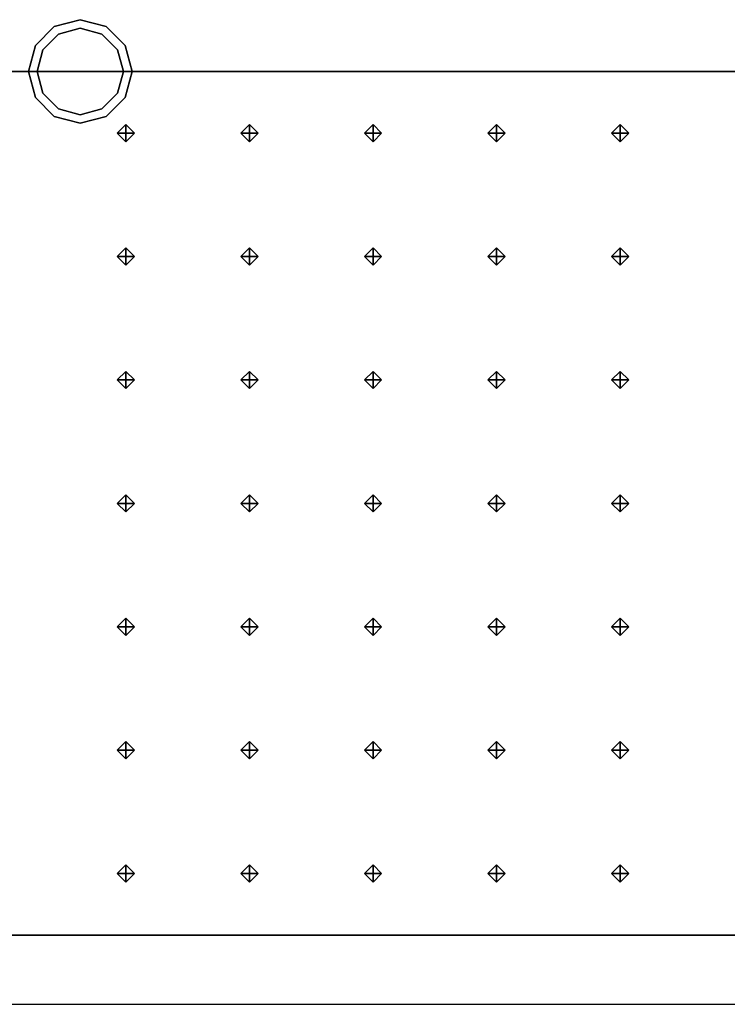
# Model space of a CAD drawing. Header units: inches. Extents: x 0.1 to 82.8, y 0.2 to 48.3.
# Tile 73 of 110: x 32.2 to 34.3, y 0.2 to 3.1. Entities that reach past the tile are written whole.
import ezdxf

# ---------------------------------------------------------------- set-up
doc = ezdxf.new("R2010")
doc.units = ezdxf.units.IN
doc.header["$MEASUREMENT"] = 0
for name, color, linetype, true_color in [('DLX_CALC', 3, 'Continuous', 0x00ff00), ('DLX_CONT', 7, 'Continuous', 0x969696), ('DLX_LUM 2', 7, 'Continuous', 0xffd400)]:
    doc.layers.add(name, color=color, linetype=linetype, true_color=true_color)

msp = doc.modelspace()

# ---------------------------------------------------------------- linework, layer by layer
at = {"layer": 'DLX_CALC'}
for points in [[(45.5733, 2.913, 0), (0.3485, 2.9132, 0), (0.3485, 0.4132, 0), (45.5733, 0.413, 0), (45.5733, 2.913, 0)], [(45.5733, 2.913, 0), (0.4956, 2.9132, 0)], [(0.4956, 0.4132, 0), (45.5733, 0.413, 0)]]:
    msp.add_polyline3d(points, dxfattribs=at)
at = {"layer": 'DLX_CONT'}
for points in [[(0.3485, 2.9132, 0), (45.5733, 2.913, 0)], [(45.5733, 2.913, 0), (0.3485, 2.9132, 0)], [(45.5733, 2.913, 0), (0.3485, 2.9132, 0)], [(0.3485, 2.9132, 0), (45.5733, 2.913, 0)], [(0.3485, 2.9132, 0), (45.5733, 2.913, 0)], [(45.5733, 2.913, 0), (0.3485, 2.9132, 0)], [(0.3485, 0.4132, 0), (45.6485, 0.413, 0)], [(0.3485, 0.4132, 0), (45.5733, 0.413, 0)], [(45.5733, 0.413, 0), (0.3485, 0.4132, 0)], [(45.5733, 0.413, 0), (0.3485, 0.4132, 0)], [(0.3485, 0.4132, 0), (45.5733, 0.413, 0)], [(0.3485, 0.4132, 0), (45.5733, 0.413, 0)], [(45.5733, 0.413, 0), (0.3485, 0.4132, 0)], [(45.5733, 0.413, 0), (0.3485, 0.4132, 0)], [(0.3485, 0.4132, 0), (45.5733, 0.413, 0)], [(45.5733, 0.413, 0), (0.3485, 0.4132, 0)], [(45.5733, 0.413, 0), (0.3485, 0.4132, 0)], [(0.3485, 0.4132, 0), (45.5733, 0.413, 0)], [(0.3485, 0.4132, 0), (45.5733, 0.413, 0)], [(45.5733, 0.413, 0), (0.3485, 0.4132, 0)], [(45.5733, 0.413, 0), (0.3485, 0.4132, 0)], [(0.3485, 0.4132, 0), (45.5733, 0.413, 0)], [(0.3485, 0.4132, 0), (45.5733, 0.413, 0)], [(45.5733, 0.413, 0), (0.3485, 0.4132, 0)], [(45.5733, 0.413, 0), (0.3485, 0.4132, 0)], [(0.3485, 0.4132, 0), (45.5733, 0.413, 0)], [(0.3485, 0.4132, 0), (45.5733, 0.413, 0)], [(45.5733, 0.413, 0), (0.3485, 0.4132, 0)], [(45.5733, 0.413, 0), (0.3485, 0.4132, 0)], [(0.3485, 0.4132, 0), (45.5733, 0.413, 0)], [(0.3485, 0.4132, 0), (45.5733, 0.413, 0)], [(45.5733, 0.413, 0), (0.3485, 0.4132, 0)], [(0.3485, 0.4132, 0), (45.5733, 0.413, 0)], [(45.5733, 0.413, 0), (0.3485, 0.4132, 0)], [(0.3485, 0.4132, 0), (45.5733, 0.413, 0)], [(0.3889, 0.4132, 0), (45.6485, 0.413, 0)], [(45.6485, 0.413, 0), (0.3889, 0.4132, 0)], [(45.6137, 0.413, 0), (0.3889, 0.4132, 0)], [(0.3889, 0.4132, 0), (45.6137, 0.413, 0)], [(45.6485, 0.413, 0), (0.4237, 0.4132, 0)], [(0.4237, 0.4132, 0), (45.6485, 0.413, 0)], [(0.4237, 0.4132, 0), (45.6485, 0.413, 0)], [(45.6137, 0.413, 0), (0.4237, 0.4132, 0)], [(45.6485, 0.413, 0), (0.4237, 0.4132, 0)], [(0.4237, 0.4132, 0), (45.6137, 0.413, 0)], [(0.4237, 0.4132, 0), (45.6137, 0.413, 0)], [(45.6137, 0.413, 0), (0.4237, 0.4132, 0)], [(0.1485, 0.2132, 0), (45.8485, 0.213, 0)]]:
    msp.add_polyline3d(points, dxfattribs=at)
at = {"layer": 'DLX_LUM 2'}
for points in [[(32.3078, 3.0431, 0), (32.3828, 3.0632, 0)], [(32.3828, 3.0632, 0), (32.3078, 3.0431, 0)], [(32.3828, 3.0632, 0), (32.3078, 3.0431, 0)], [(32.3078, 3.0431, 0), (32.3828, 3.0632, 0)], [(32.3828, 3.0632, 0), (32.3828, 3.0632, 0)], [(32.3828, 3.0632, 0), (32.4578, 3.0431, 0)], [(32.4578, 3.0431, 0), (32.3828, 3.0632, 0)], [(32.3828, 3.0632, 0), (32.3828, 3.0632, 0)], [(32.4578, 3.0431, 0), (32.3828, 3.0632, 0)], [(32.3828, 3.0632, 0), (32.4578, 3.0431, 0)], [(32.2529, 2.9882, 0), (32.3078, 3.0431, 0)], [(32.3078, 3.0431, 0), (32.2529, 2.9882, 0)], [(32.3078, 3.0431, 0), (32.2529, 2.9882, 0)], [(32.2529, 2.9882, 0), (32.3078, 3.0431, 0)], [(32.3203, 3.0214, 0), (32.2745, 2.9757, 0)], [(32.2745, 2.9757, 0), (32.3203, 3.0214, 0)], [(32.3078, 3.0431, 0), (32.3078, 3.0431, 0)], [(32.3078, 3.0431, 0), (32.3078, 3.0431, 0)], [(32.3828, 3.0382, 0), (32.3203, 3.0214, 0)], [(32.3203, 3.0214, 0), (32.3828, 3.0382, 0)], [(32.4453, 3.0214, 0), (32.3828, 3.0382, 0)], [(32.3828, 3.0382, 0), (32.4453, 3.0214, 0)], [(32.491, 2.9757, 0), (32.4453, 3.0214, 0)], [(32.4453, 3.0214, 0), (32.491, 2.9757, 0)], [(32.4578, 3.0431, 0), (32.4578, 3.0431, 0)], [(32.4578, 3.0431, 0), (32.5127, 2.9882, 0)], [(32.5127, 2.9882, 0), (32.4578, 3.0431, 0)], [(32.4578, 3.0431, 0), (32.4578, 3.0431, 0)], [(32.5127, 2.9882, 0), (32.4578, 3.0431, 0)], [(32.4578, 3.0431, 0), (32.5127, 2.9882, 0)], [(32.2328, 2.9132, 0), (32.2529, 2.9882, 0)], [(32.2529, 2.9882, 0), (32.2328, 2.9132, 0)], [(32.2529, 2.9882, 0), (32.2328, 2.9132, 0)], [(32.2328, 2.9132, 0), (32.2529, 2.9882, 0)], [(32.2529, 2.9882, 0), (32.2529, 2.9882, 0)], [(32.2529, 2.9882, 0), (32.2529, 2.9882, 0)], [(32.2745, 2.9757, 0), (32.2578, 2.9132, 0)], [(32.2578, 2.9132, 0), (32.2745, 2.9757, 0)], [(32.5078, 2.9132, 0), (32.491, 2.9757, 0)], [(32.491, 2.9757, 0), (32.5078, 2.9132, 0)], [(32.5127, 2.9882, 0), (32.5127, 2.9882, 0)], [(32.5127, 2.9882, 0), (32.5328, 2.9132, 0)], [(32.5328, 2.9132, 0), (32.5127, 2.9882, 0)], [(32.5127, 2.9882, 0), (32.5127, 2.9882, 0)], [(32.5328, 2.9132, 0), (32.5127, 2.9882, 0)], [(32.5127, 2.9882, 0), (32.5328, 2.9132, 0)], [(32.2529, 2.8382, 0), (32.2328, 2.9132, 0)], [(32.2328, 2.9132, 0), (32.2328, 2.9132, 0)], [(32.2328, 2.9132, 0), (32.2529, 2.8382, 0)], [(32.2328, 2.9132, 0), (32.2328, 2.9132, 0)], [(32.2328, 2.9132, 0), (32.2529, 2.8382, 0)], [(32.2529, 2.8382, 0), (32.2328, 2.9132, 0)], [(32.2578, 2.9132, 0), (32.2745, 2.8507, 0)], [(32.2745, 2.8507, 0), (32.2578, 2.9132, 0)], [(32.491, 2.8507, 0), (32.5078, 2.9132, 0)], [(32.5078, 2.9132, 0), (32.491, 2.8507, 0)], [(32.5328, 2.9132, 0), (32.5127, 2.8382, 0)], [(32.5127, 2.8382, 0), (32.5328, 2.9132, 0)], [(32.5127, 2.8382, 0), (32.5328, 2.9132, 0)], [(32.5328, 2.9132, 0), (32.5127, 2.8382, 0)], [(32.5328, 2.9132, 0), (32.5328, 2.9132, 0)], [(32.5328, 2.9132, 0), (32.5328, 2.9132, 0)], [(32.2745, 2.8507, 0), (32.3203, 2.8049, 0)], [(32.3203, 2.8049, 0), (32.2745, 2.8507, 0)], [(32.4453, 2.8049, 0), (32.491, 2.8507, 0)], [(32.491, 2.8507, 0), (32.4453, 2.8049, 0)], [(32.2529, 2.8382, 0), (32.2529, 2.8382, 0)], [(32.3078, 2.7833, 0), (32.2529, 2.8382, 0)], [(32.2529, 2.8382, 0), (32.2529, 2.8382, 0)], [(32.2529, 2.8382, 0), (32.3078, 2.7833, 0)], [(32.2529, 2.8382, 0), (32.3078, 2.7833, 0)], [(32.3078, 2.7833, 0), (32.2529, 2.8382, 0)], [(32.5127, 2.8382, 0), (32.4578, 2.7833, 0)], [(32.4578, 2.7833, 0), (32.5127, 2.8382, 0)], [(32.4578, 2.7833, 0), (32.5127, 2.8382, 0)], [(32.5127, 2.8382, 0), (32.4578, 2.7833, 0)], [(32.5127, 2.8382, 0), (32.5127, 2.8382, 0)], [(32.5127, 2.8382, 0), (32.5127, 2.8382, 0)], [(32.3203, 2.8049, 0), (32.3828, 2.7882, 0)], [(32.3828, 2.7882, 0), (32.3203, 2.8049, 0)], [(32.3828, 2.7882, 0), (32.4453, 2.8049, 0)], [(32.4453, 2.8049, 0), (32.3828, 2.7882, 0)], [(32.3828, 2.7632, 0), (32.3078, 2.7833, 0)], [(32.3078, 2.7833, 0), (32.3078, 2.7833, 0)], [(32.3078, 2.7833, 0), (32.3828, 2.7632, 0)], [(32.3078, 2.7833, 0), (32.3078, 2.7833, 0)], [(32.3078, 2.7833, 0), (32.3828, 2.7632, 0)], [(32.3828, 2.7632, 0), (32.3078, 2.7833, 0)], [(32.4578, 2.7833, 0), (32.3828, 2.7632, 0)], [(32.3828, 2.7632, 0), (32.4578, 2.7833, 0)], [(32.3828, 2.7632, 0), (32.4578, 2.7833, 0)], [(32.4578, 2.7833, 0), (32.3828, 2.7632, 0)], [(32.4578, 2.7833, 0), (32.4578, 2.7833, 0)], [(32.4578, 2.7833, 0), (32.4578, 2.7833, 0)], [(32.3828, 2.7632, 0), (32.3828, 2.7632, 0)], [(32.3828, 2.7632, 0), (32.3828, 2.7632, 0)]]:
    msp.add_polyline3d(points, dxfattribs=at)

# ---------------------------------------------------------------- meshes
at = {"layer": 'DLX_CALC'}
mesh = msp.add_polyface(dxfattribs=at)
corners = [(32.5151, 2.7095), (32.5401, 2.7345), (32.5151, 2.7345), (32.5401, 2.7345), (32.5151, 2.7595), (32.5151, 2.7345), (32.5151, 2.7595), (32.4901, 2.7345), (32.5151, 2.7345), (32.4901, 2.7345), (32.5151, 2.7095), (32.5151, 2.7345), (32.5401, 2.7345), (32.5151, 2.7095), (32.5151, 2.7345), (32.5151, 2.7595), (32.5401, 2.7345), (32.5151, 2.7345), (32.4901, 2.7345), (32.5151, 2.7595), (32.5151, 2.7345), (32.5151, 2.7095), (32.4901, 2.7345), (32.5151, 2.7345)]
mesh.append_faces([[corners[k] for k in face] for face in [(0, 1, 2), (3, 4, 5), (6, 7, 8), (9, 10, 11), (12, 13, 14), (15, 16, 17), (18, 19, 20), (21, 22, 23)]])
mesh = msp.add_polyface(dxfattribs=at)
corners = [(32.8729, 2.7095), (32.8979, 2.7345), (32.8729, 2.7345), (32.8979, 2.7345), (32.8729, 2.7595), (32.8729, 2.7345), (32.8729, 2.7595), (32.8479, 2.7345), (32.8729, 2.7345), (32.8479, 2.7345), (32.8729, 2.7095), (32.8729, 2.7345), (32.8979, 2.7345), (32.8729, 2.7095), (32.8729, 2.7345), (32.8729, 2.7595), (32.8979, 2.7345), (32.8729, 2.7345), (32.8479, 2.7345), (32.8729, 2.7595), (32.8729, 2.7345), (32.8729, 2.7095), (32.8479, 2.7345), (32.8729, 2.7345)]
mesh.append_faces([[corners[k] for k in face] for face in [(0, 1, 2), (3, 4, 5), (6, 7, 8), (9, 10, 11), (12, 13, 14), (15, 16, 17), (18, 19, 20), (21, 22, 23)]])
mesh = msp.add_polyface(dxfattribs=at)
corners = [(33.2306, 2.7095), (33.2556, 2.7345), (33.2306, 2.7345), (33.2556, 2.7345), (33.2306, 2.7595), (33.2306, 2.7345), (33.2306, 2.7595), (33.2056, 2.7345), (33.2306, 2.7345), (33.2056, 2.7345), (33.2306, 2.7095), (33.2306, 2.7345), (33.2556, 2.7345), (33.2306, 2.7095), (33.2306, 2.7345), (33.2306, 2.7595), (33.2556, 2.7345), (33.2306, 2.7345), (33.2056, 2.7345), (33.2306, 2.7595), (33.2306, 2.7345), (33.2306, 2.7095), (33.2056, 2.7345), (33.2306, 2.7345)]
mesh.append_faces([[corners[k] for k in face] for face in [(0, 1, 2), (3, 4, 5), (6, 7, 8), (9, 10, 11), (12, 13, 14), (15, 16, 17), (18, 19, 20), (21, 22, 23)]])
mesh = msp.add_polyface(dxfattribs=at)
corners = [(33.5884, 2.7095), (33.6134, 2.7345), (33.5884, 2.7345), (33.6134, 2.7345), (33.5884, 2.7595), (33.5884, 2.7345), (33.5884, 2.7595), (33.5634, 2.7345), (33.5884, 2.7345), (33.5634, 2.7345), (33.5884, 2.7095), (33.5884, 2.7345), (33.6134, 2.7345), (33.5884, 2.7095), (33.5884, 2.7345), (33.5884, 2.7595), (33.6134, 2.7345), (33.5884, 2.7345), (33.5634, 2.7345), (33.5884, 2.7595), (33.5884, 2.7345), (33.5884, 2.7095), (33.5634, 2.7345), (33.5884, 2.7345)]
mesh.append_faces([[corners[k] for k in face] for face in [(0, 1, 2), (3, 4, 5), (6, 7, 8), (9, 10, 11), (12, 13, 14), (15, 16, 17), (18, 19, 20), (21, 22, 23)]])
mesh = msp.add_polyface(dxfattribs=at)
corners = [(33.9461, 2.7095), (33.9711, 2.7345), (33.9461, 2.7345), (33.9711, 2.7345), (33.9461, 2.7595), (33.9461, 2.7345), (33.9461, 2.7595), (33.9211, 2.7345), (33.9461, 2.7345), (33.9211, 2.7345), (33.9461, 2.7095), (33.9461, 2.7345), (33.9711, 2.7345), (33.9461, 2.7095), (33.9461, 2.7345), (33.9461, 2.7595), (33.9711, 2.7345), (33.9461, 2.7345), (33.9211, 2.7345), (33.9461, 2.7595), (33.9461, 2.7345), (33.9461, 2.7095), (33.9211, 2.7345), (33.9461, 2.7345)]
mesh.append_faces([[corners[k] for k in face] for face in [(0, 1, 2), (3, 4, 5), (6, 7, 8), (9, 10, 11), (12, 13, 14), (15, 16, 17), (18, 19, 20), (21, 22, 23)]])
mesh = msp.add_polyface(dxfattribs=at)
corners = [(32.5151, 2.3524), (32.5401, 2.3774), (32.5151, 2.3774), (32.5401, 2.3774), (32.5151, 2.4024), (32.5151, 2.3774), (32.5151, 2.4024), (32.4901, 2.3774), (32.5151, 2.3774), (32.4901, 2.3774), (32.5151, 2.3524), (32.5151, 2.3774), (32.5401, 2.3774), (32.5151, 2.3524), (32.5151, 2.3774), (32.5151, 2.4024), (32.5401, 2.3774), (32.5151, 2.3774), (32.4901, 2.3774), (32.5151, 2.4024), (32.5151, 2.3774), (32.5151, 2.3524), (32.4901, 2.3774), (32.5151, 2.3774)]
mesh.append_faces([[corners[k] for k in face] for face in [(0, 1, 2), (3, 4, 5), (6, 7, 8), (9, 10, 11), (12, 13, 14), (15, 16, 17), (18, 19, 20), (21, 22, 23)]])
mesh = msp.add_polyface(dxfattribs=at)
corners = [(32.8729, 2.3524), (32.8979, 2.3774), (32.8729, 2.3774), (32.8979, 2.3774), (32.8729, 2.4024), (32.8729, 2.3774), (32.8729, 2.4024), (32.8479, 2.3774), (32.8729, 2.3774), (32.8479, 2.3774), (32.8729, 2.3524), (32.8729, 2.3774), (32.8979, 2.3774), (32.8729, 2.3524), (32.8729, 2.3774), (32.8729, 2.4024), (32.8979, 2.3774), (32.8729, 2.3774), (32.8479, 2.3774), (32.8729, 2.4024), (32.8729, 2.3774), (32.8729, 2.3524), (32.8479, 2.3774), (32.8729, 2.3774)]
mesh.append_faces([[corners[k] for k in face] for face in [(0, 1, 2), (3, 4, 5), (6, 7, 8), (9, 10, 11), (12, 13, 14), (15, 16, 17), (18, 19, 20), (21, 22, 23)]])
mesh = msp.add_polyface(dxfattribs=at)
corners = [(33.2306, 2.3524), (33.2556, 2.3774), (33.2306, 2.3774), (33.2556, 2.3774), (33.2306, 2.4024), (33.2306, 2.3774), (33.2306, 2.4024), (33.2056, 2.3774), (33.2306, 2.3774), (33.2056, 2.3774), (33.2306, 2.3524), (33.2306, 2.3774), (33.2556, 2.3774), (33.2306, 2.3524), (33.2306, 2.3774), (33.2306, 2.4024), (33.2556, 2.3774), (33.2306, 2.3774), (33.2056, 2.3774), (33.2306, 2.4024), (33.2306, 2.3774), (33.2306, 2.3524), (33.2056, 2.3774), (33.2306, 2.3774)]
mesh.append_faces([[corners[k] for k in face] for face in [(0, 1, 2), (3, 4, 5), (6, 7, 8), (9, 10, 11), (12, 13, 14), (15, 16, 17), (18, 19, 20), (21, 22, 23)]])
mesh = msp.add_polyface(dxfattribs=at)
corners = [(33.5884, 2.3524), (33.6134, 2.3774), (33.5884, 2.3774), (33.6134, 2.3774), (33.5884, 2.4024), (33.5884, 2.3774), (33.5884, 2.4024), (33.5634, 2.3774), (33.5884, 2.3774), (33.5634, 2.3774), (33.5884, 2.3524), (33.5884, 2.3774), (33.6134, 2.3774), (33.5884, 2.3524), (33.5884, 2.3774), (33.5884, 2.4024), (33.6134, 2.3774), (33.5884, 2.3774), (33.5634, 2.3774), (33.5884, 2.4024), (33.5884, 2.3774), (33.5884, 2.3524), (33.5634, 2.3774), (33.5884, 2.3774)]
mesh.append_faces([[corners[k] for k in face] for face in [(0, 1, 2), (3, 4, 5), (6, 7, 8), (9, 10, 11), (12, 13, 14), (15, 16, 17), (18, 19, 20), (21, 22, 23)]])
mesh = msp.add_polyface(dxfattribs=at)
corners = [(33.9461, 2.3524), (33.9711, 2.3774), (33.9461, 2.3774), (33.9711, 2.3774), (33.9461, 2.4024), (33.9461, 2.3774), (33.9461, 2.4024), (33.9211, 2.3774), (33.9461, 2.3774), (33.9211, 2.3774), (33.9461, 2.3524), (33.9461, 2.3774), (33.9711, 2.3774), (33.9461, 2.3524), (33.9461, 2.3774), (33.9461, 2.4024), (33.9711, 2.3774), (33.9461, 2.3774), (33.9211, 2.3774), (33.9461, 2.4024), (33.9461, 2.3774), (33.9461, 2.3524), (33.9211, 2.3774), (33.9461, 2.3774)]
mesh.append_faces([[corners[k] for k in face] for face in [(0, 1, 2), (3, 4, 5), (6, 7, 8), (9, 10, 11), (12, 13, 14), (15, 16, 17), (18, 19, 20), (21, 22, 23)]])
mesh = msp.add_polyface(dxfattribs=at)
corners = [(32.5151, 1.9952), (32.5401, 2.0202), (32.5151, 2.0202), (32.5401, 2.0202), (32.5151, 2.0452), (32.5151, 2.0202), (32.5151, 2.0452), (32.4901, 2.0202), (32.5151, 2.0202), (32.4901, 2.0202), (32.5151, 1.9952), (32.5151, 2.0202), (32.5401, 2.0202), (32.5151, 1.9952), (32.5151, 2.0202), (32.5151, 2.0452), (32.5401, 2.0202), (32.5151, 2.0202), (32.4901, 2.0202), (32.5151, 2.0452), (32.5151, 2.0202), (32.5151, 1.9952), (32.4901, 2.0202), (32.5151, 2.0202)]
mesh.append_faces([[corners[k] for k in face] for face in [(0, 1, 2), (3, 4, 5), (6, 7, 8), (9, 10, 11), (12, 13, 14), (15, 16, 17), (18, 19, 20), (21, 22, 23)]])
mesh = msp.add_polyface(dxfattribs=at)
corners = [(32.8728, 1.9952), (32.8979, 2.0202), (32.8728, 2.0202), (32.8979, 2.0202), (32.8728, 2.0452), (32.8728, 2.0202), (32.8728, 2.0452), (32.8478, 2.0202), (32.8728, 2.0202), (32.8478, 2.0202), (32.8728, 1.9952), (32.8728, 2.0202), (32.8979, 2.0202), (32.8728, 1.9952), (32.8728, 2.0202), (32.8728, 2.0452), (32.8979, 2.0202), (32.8728, 2.0202), (32.8478, 2.0202), (32.8728, 2.0452), (32.8728, 2.0202), (32.8728, 1.9952), (32.8478, 2.0202), (32.8728, 2.0202)]
mesh.append_faces([[corners[k] for k in face] for face in [(0, 1, 2), (3, 4, 5), (6, 7, 8), (9, 10, 11), (12, 13, 14), (15, 16, 17), (18, 19, 20), (21, 22, 23)]])
mesh = msp.add_polyface(dxfattribs=at)
corners = [(33.2306, 1.9952), (33.2556, 2.0202), (33.2306, 2.0202), (33.2556, 2.0202), (33.2306, 2.0452), (33.2306, 2.0202), (33.2306, 2.0452), (33.2056, 2.0202), (33.2306, 2.0202), (33.2056, 2.0202), (33.2306, 1.9952), (33.2306, 2.0202), (33.2556, 2.0202), (33.2306, 1.9952), (33.2306, 2.0202), (33.2306, 2.0452), (33.2556, 2.0202), (33.2306, 2.0202), (33.2056, 2.0202), (33.2306, 2.0452), (33.2306, 2.0202), (33.2306, 1.9952), (33.2056, 2.0202), (33.2306, 2.0202)]
mesh.append_faces([[corners[k] for k in face] for face in [(0, 1, 2), (3, 4, 5), (6, 7, 8), (9, 10, 11), (12, 13, 14), (15, 16, 17), (18, 19, 20), (21, 22, 23)]])
mesh = msp.add_polyface(dxfattribs=at)
corners = [(33.5884, 1.9952), (33.6134, 2.0202), (33.5884, 2.0202), (33.6134, 2.0202), (33.5884, 2.0452), (33.5884, 2.0202), (33.5884, 2.0452), (33.5634, 2.0202), (33.5884, 2.0202), (33.5634, 2.0202), (33.5884, 1.9952), (33.5884, 2.0202), (33.6134, 2.0202), (33.5884, 1.9952), (33.5884, 2.0202), (33.5884, 2.0452), (33.6134, 2.0202), (33.5884, 2.0202), (33.5634, 2.0202), (33.5884, 2.0452), (33.5884, 2.0202), (33.5884, 1.9952), (33.5634, 2.0202), (33.5884, 2.0202)]
mesh.append_faces([[corners[k] for k in face] for face in [(0, 1, 2), (3, 4, 5), (6, 7, 8), (9, 10, 11), (12, 13, 14), (15, 16, 17), (18, 19, 20), (21, 22, 23)]])
mesh = msp.add_polyface(dxfattribs=at)
corners = [(33.9461, 1.9952), (33.9711, 2.0202), (33.9461, 2.0202), (33.9711, 2.0202), (33.9461, 2.0452), (33.9461, 2.0202), (33.9461, 2.0452), (33.9211, 2.0202), (33.9461, 2.0202), (33.9211, 2.0202), (33.9461, 1.9952), (33.9461, 2.0202), (33.9711, 2.0202), (33.9461, 1.9952), (33.9461, 2.0202), (33.9461, 2.0452), (33.9711, 2.0202), (33.9461, 2.0202), (33.9211, 2.0202), (33.9461, 2.0452), (33.9461, 2.0202), (33.9461, 1.9952), (33.9211, 2.0202), (33.9461, 2.0202)]
mesh.append_faces([[corners[k] for k in face] for face in [(0, 1, 2), (3, 4, 5), (6, 7, 8), (9, 10, 11), (12, 13, 14), (15, 16, 17), (18, 19, 20), (21, 22, 23)]])
mesh = msp.add_polyface(dxfattribs=at)
corners = [(32.5151, 1.6381), (32.5401, 1.6631), (32.5151, 1.6631), (32.5401, 1.6631), (32.5151, 1.6881), (32.5151, 1.6631), (32.5151, 1.6881), (32.4901, 1.6631), (32.5151, 1.6631), (32.4901, 1.6631), (32.5151, 1.6381), (32.5151, 1.6631), (32.5401, 1.6631), (32.5151, 1.6381), (32.5151, 1.6631), (32.5151, 1.6881), (32.5401, 1.6631), (32.5151, 1.6631), (32.4901, 1.6631), (32.5151, 1.6881), (32.5151, 1.6631), (32.5151, 1.6381), (32.4901, 1.6631), (32.5151, 1.6631)]
mesh.append_faces([[corners[k] for k in face] for face in [(0, 1, 2), (3, 4, 5), (6, 7, 8), (9, 10, 11), (12, 13, 14), (15, 16, 17), (18, 19, 20), (21, 22, 23)]])
mesh = msp.add_polyface(dxfattribs=at)
corners = [(32.8728, 1.6381), (32.8979, 1.6631), (32.8728, 1.6631), (32.8979, 1.6631), (32.8728, 1.6881), (32.8728, 1.6631), (32.8728, 1.6881), (32.8478, 1.6631), (32.8728, 1.6631), (32.8478, 1.6631), (32.8728, 1.6381), (32.8728, 1.6631), (32.8979, 1.6631), (32.8728, 1.6381), (32.8728, 1.6631), (32.8728, 1.6881), (32.8979, 1.6631), (32.8728, 1.6631), (32.8478, 1.6631), (32.8728, 1.6881), (32.8728, 1.6631), (32.8728, 1.6381), (32.8478, 1.6631), (32.8728, 1.6631)]
mesh.append_faces([[corners[k] for k in face] for face in [(0, 1, 2), (3, 4, 5), (6, 7, 8), (9, 10, 11), (12, 13, 14), (15, 16, 17), (18, 19, 20), (21, 22, 23)]])
mesh = msp.add_polyface(dxfattribs=at)
corners = [(33.2306, 1.6381), (33.2556, 1.6631), (33.2306, 1.6631), (33.2556, 1.6631), (33.2306, 1.6881), (33.2306, 1.6631), (33.2306, 1.6881), (33.2056, 1.6631), (33.2306, 1.6631), (33.2056, 1.6631), (33.2306, 1.6381), (33.2306, 1.6631), (33.2556, 1.6631), (33.2306, 1.6381), (33.2306, 1.6631), (33.2306, 1.6881), (33.2556, 1.6631), (33.2306, 1.6631), (33.2056, 1.6631), (33.2306, 1.6881), (33.2306, 1.6631), (33.2306, 1.6381), (33.2056, 1.6631), (33.2306, 1.6631)]
mesh.append_faces([[corners[k] for k in face] for face in [(0, 1, 2), (3, 4, 5), (6, 7, 8), (9, 10, 11), (12, 13, 14), (15, 16, 17), (18, 19, 20), (21, 22, 23)]])
mesh = msp.add_polyface(dxfattribs=at)
corners = [(33.5884, 1.6381), (33.6134, 1.6631), (33.5884, 1.6631), (33.6134, 1.6631), (33.5884, 1.6881), (33.5884, 1.6631), (33.5884, 1.6881), (33.5634, 1.6631), (33.5884, 1.6631), (33.5634, 1.6631), (33.5884, 1.6381), (33.5884, 1.6631), (33.6134, 1.6631), (33.5884, 1.6381), (33.5884, 1.6631), (33.5884, 1.6881), (33.6134, 1.6631), (33.5884, 1.6631), (33.5634, 1.6631), (33.5884, 1.6881), (33.5884, 1.6631), (33.5884, 1.6381), (33.5634, 1.6631), (33.5884, 1.6631)]
mesh.append_faces([[corners[k] for k in face] for face in [(0, 1, 2), (3, 4, 5), (6, 7, 8), (9, 10, 11), (12, 13, 14), (15, 16, 17), (18, 19, 20), (21, 22, 23)]])
mesh = msp.add_polyface(dxfattribs=at)
corners = [(33.9461, 1.6381), (33.9711, 1.6631), (33.9461, 1.6631), (33.9711, 1.6631), (33.9461, 1.6881), (33.9461, 1.6631), (33.9461, 1.6881), (33.9211, 1.6631), (33.9461, 1.6631), (33.9211, 1.6631), (33.9461, 1.6381), (33.9461, 1.6631), (33.9711, 1.6631), (33.9461, 1.6381), (33.9461, 1.6631), (33.9461, 1.6881), (33.9711, 1.6631), (33.9461, 1.6631), (33.9211, 1.6631), (33.9461, 1.6881), (33.9461, 1.6631), (33.9461, 1.6381), (33.9211, 1.6631), (33.9461, 1.6631)]
mesh.append_faces([[corners[k] for k in face] for face in [(0, 1, 2), (3, 4, 5), (6, 7, 8), (9, 10, 11), (12, 13, 14), (15, 16, 17), (18, 19, 20), (21, 22, 23)]])
mesh = msp.add_polyface(dxfattribs=at)
corners = [(32.5151, 1.2809), (32.5401, 1.3059), (32.5151, 1.3059), (32.5401, 1.3059), (32.5151, 1.3309), (32.5151, 1.3059), (32.5151, 1.3309), (32.4901, 1.3059), (32.5151, 1.3059), (32.4901, 1.3059), (32.5151, 1.2809), (32.5151, 1.3059), (32.5401, 1.3059), (32.5151, 1.2809), (32.5151, 1.3059), (32.5151, 1.3309), (32.5401, 1.3059), (32.5151, 1.3059), (32.4901, 1.3059), (32.5151, 1.3309), (32.5151, 1.3059), (32.5151, 1.2809), (32.4901, 1.3059), (32.5151, 1.3059)]
mesh.append_faces([[corners[k] for k in face] for face in [(0, 1, 2), (3, 4, 5), (6, 7, 8), (9, 10, 11), (12, 13, 14), (15, 16, 17), (18, 19, 20), (21, 22, 23)]])
mesh = msp.add_polyface(dxfattribs=at)
corners = [(32.8728, 1.2809), (32.8979, 1.3059), (32.8728, 1.3059), (32.8979, 1.3059), (32.8728, 1.3309), (32.8728, 1.3059), (32.8728, 1.3309), (32.8478, 1.3059), (32.8728, 1.3059), (32.8478, 1.3059), (32.8728, 1.2809), (32.8728, 1.3059), (32.8979, 1.3059), (32.8728, 1.2809), (32.8728, 1.3059), (32.8728, 1.3309), (32.8979, 1.3059), (32.8728, 1.3059), (32.8478, 1.3059), (32.8728, 1.3309), (32.8728, 1.3059), (32.8728, 1.2809), (32.8478, 1.3059), (32.8728, 1.3059)]
mesh.append_faces([[corners[k] for k in face] for face in [(0, 1, 2), (3, 4, 5), (6, 7, 8), (9, 10, 11), (12, 13, 14), (15, 16, 17), (18, 19, 20), (21, 22, 23)]])
mesh = msp.add_polyface(dxfattribs=at)
corners = [(33.2306, 1.2809), (33.2556, 1.3059), (33.2306, 1.3059), (33.2556, 1.3059), (33.2306, 1.3309), (33.2306, 1.3059), (33.2306, 1.3309), (33.2056, 1.3059), (33.2306, 1.3059), (33.2056, 1.3059), (33.2306, 1.2809), (33.2306, 1.3059), (33.2556, 1.3059), (33.2306, 1.2809), (33.2306, 1.3059), (33.2306, 1.3309), (33.2556, 1.3059), (33.2306, 1.3059), (33.2056, 1.3059), (33.2306, 1.3309), (33.2306, 1.3059), (33.2306, 1.2809), (33.2056, 1.3059), (33.2306, 1.3059)]
mesh.append_faces([[corners[k] for k in face] for face in [(0, 1, 2), (3, 4, 5), (6, 7, 8), (9, 10, 11), (12, 13, 14), (15, 16, 17), (18, 19, 20), (21, 22, 23)]])
mesh = msp.add_polyface(dxfattribs=at)
corners = [(33.5884, 1.2809), (33.6134, 1.3059), (33.5884, 1.3059), (33.6134, 1.3059), (33.5884, 1.3309), (33.5884, 1.3059), (33.5884, 1.3309), (33.5634, 1.3059), (33.5884, 1.3059), (33.5634, 1.3059), (33.5884, 1.2809), (33.5884, 1.3059), (33.6134, 1.3059), (33.5884, 1.2809), (33.5884, 1.3059), (33.5884, 1.3309), (33.6134, 1.3059), (33.5884, 1.3059), (33.5634, 1.3059), (33.5884, 1.3309), (33.5884, 1.3059), (33.5884, 1.2809), (33.5634, 1.3059), (33.5884, 1.3059)]
mesh.append_faces([[corners[k] for k in face] for face in [(0, 1, 2), (3, 4, 5), (6, 7, 8), (9, 10, 11), (12, 13, 14), (15, 16, 17), (18, 19, 20), (21, 22, 23)]])
mesh = msp.add_polyface(dxfattribs=at)
corners = [(33.9461, 1.2809), (33.9711, 1.3059), (33.9461, 1.3059), (33.9711, 1.3059), (33.9461, 1.3309), (33.9461, 1.3059), (33.9461, 1.3309), (33.9211, 1.3059), (33.9461, 1.3059), (33.9211, 1.3059), (33.9461, 1.2809), (33.9461, 1.3059), (33.9711, 1.3059), (33.9461, 1.2809), (33.9461, 1.3059), (33.9461, 1.3309), (33.9711, 1.3059), (33.9461, 1.3059), (33.9211, 1.3059), (33.9461, 1.3309), (33.9461, 1.3059), (33.9461, 1.2809), (33.9211, 1.3059), (33.9461, 1.3059)]
mesh.append_faces([[corners[k] for k in face] for face in [(0, 1, 2), (3, 4, 5), (6, 7, 8), (9, 10, 11), (12, 13, 14), (15, 16, 17), (18, 19, 20), (21, 22, 23)]])
mesh = msp.add_polyface(dxfattribs=at)
corners = [(32.5151, 0.9238), (32.5401, 0.9488), (32.5151, 0.9488), (32.5401, 0.9488), (32.5151, 0.9738), (32.5151, 0.9488), (32.5151, 0.9738), (32.4901, 0.9488), (32.5151, 0.9488), (32.4901, 0.9488), (32.5151, 0.9238), (32.5151, 0.9488), (32.5401, 0.9488), (32.5151, 0.9238), (32.5151, 0.9488), (32.5151, 0.9738), (32.5401, 0.9488), (32.5151, 0.9488), (32.4901, 0.9488), (32.5151, 0.9738), (32.5151, 0.9488), (32.5151, 0.9238), (32.4901, 0.9488), (32.5151, 0.9488)]
mesh.append_faces([[corners[k] for k in face] for face in [(0, 1, 2), (3, 4, 5), (6, 7, 8), (9, 10, 11), (12, 13, 14), (15, 16, 17), (18, 19, 20), (21, 22, 23)]])
mesh = msp.add_polyface(dxfattribs=at)
corners = [(32.8728, 0.9238), (32.8979, 0.9488), (32.8728, 0.9488), (32.8979, 0.9488), (32.8728, 0.9738), (32.8728, 0.9488), (32.8728, 0.9738), (32.8478, 0.9488), (32.8728, 0.9488), (32.8478, 0.9488), (32.8728, 0.9238), (32.8728, 0.9488), (32.8979, 0.9488), (32.8728, 0.9238), (32.8728, 0.9488), (32.8728, 0.9738), (32.8979, 0.9488), (32.8728, 0.9488), (32.8478, 0.9488), (32.8728, 0.9738), (32.8728, 0.9488), (32.8728, 0.9238), (32.8478, 0.9488), (32.8728, 0.9488)]
mesh.append_faces([[corners[k] for k in face] for face in [(0, 1, 2), (3, 4, 5), (6, 7, 8), (9, 10, 11), (12, 13, 14), (15, 16, 17), (18, 19, 20), (21, 22, 23)]])
mesh = msp.add_polyface(dxfattribs=at)
corners = [(33.2306, 0.9238), (33.2556, 0.9488), (33.2306, 0.9488), (33.2556, 0.9488), (33.2306, 0.9738), (33.2306, 0.9488), (33.2306, 0.9738), (33.2056, 0.9488), (33.2306, 0.9488), (33.2056, 0.9488), (33.2306, 0.9238), (33.2306, 0.9488), (33.2556, 0.9488), (33.2306, 0.9238), (33.2306, 0.9488), (33.2306, 0.9738), (33.2556, 0.9488), (33.2306, 0.9488), (33.2056, 0.9488), (33.2306, 0.9738), (33.2306, 0.9488), (33.2306, 0.9238), (33.2056, 0.9488), (33.2306, 0.9488)]
mesh.append_faces([[corners[k] for k in face] for face in [(0, 1, 2), (3, 4, 5), (6, 7, 8), (9, 10, 11), (12, 13, 14), (15, 16, 17), (18, 19, 20), (21, 22, 23)]])
mesh = msp.add_polyface(dxfattribs=at)
corners = [(33.5884, 0.9238), (33.6134, 0.9488), (33.5884, 0.9488), (33.6134, 0.9488), (33.5884, 0.9738), (33.5884, 0.9488), (33.5884, 0.9738), (33.5634, 0.9488), (33.5884, 0.9488), (33.5634, 0.9488), (33.5884, 0.9238), (33.5884, 0.9488), (33.6134, 0.9488), (33.5884, 0.9238), (33.5884, 0.9488), (33.5884, 0.9738), (33.6134, 0.9488), (33.5884, 0.9488), (33.5634, 0.9488), (33.5884, 0.9738), (33.5884, 0.9488), (33.5884, 0.9238), (33.5634, 0.9488), (33.5884, 0.9488)]
mesh.append_faces([[corners[k] for k in face] for face in [(0, 1, 2), (3, 4, 5), (6, 7, 8), (9, 10, 11), (12, 13, 14), (15, 16, 17), (18, 19, 20), (21, 22, 23)]])
mesh = msp.add_polyface(dxfattribs=at)
corners = [(33.9461, 0.9238), (33.9711, 0.9488), (33.9461, 0.9488), (33.9711, 0.9488), (33.9461, 0.9738), (33.9461, 0.9488), (33.9461, 0.9738), (33.9211, 0.9488), (33.9461, 0.9488), (33.9211, 0.9488), (33.9461, 0.9238), (33.9461, 0.9488), (33.9711, 0.9488), (33.9461, 0.9238), (33.9461, 0.9488), (33.9461, 0.9738), (33.9711, 0.9488), (33.9461, 0.9488), (33.9211, 0.9488), (33.9461, 0.9738), (33.9461, 0.9488), (33.9461, 0.9238), (33.9211, 0.9488), (33.9461, 0.9488)]
mesh.append_faces([[corners[k] for k in face] for face in [(0, 1, 2), (3, 4, 5), (6, 7, 8), (9, 10, 11), (12, 13, 14), (15, 16, 17), (18, 19, 20), (21, 22, 23)]])
mesh = msp.add_polyface(dxfattribs=at)
corners = [(32.5151, 0.5666), (32.5401, 0.5916), (32.5151, 0.5916), (32.5401, 0.5916), (32.5151, 0.6166), (32.5151, 0.5916), (32.5151, 0.6166), (32.4901, 0.5916), (32.5151, 0.5916), (32.4901, 0.5916), (32.5151, 0.5666), (32.5151, 0.5916), (32.5401, 0.5916), (32.5151, 0.5666), (32.5151, 0.5916), (32.5151, 0.6166), (32.5401, 0.5916), (32.5151, 0.5916), (32.4901, 0.5916), (32.5151, 0.6166), (32.5151, 0.5916), (32.5151, 0.5666), (32.4901, 0.5916), (32.5151, 0.5916)]
mesh.append_faces([[corners[k] for k in face] for face in [(0, 1, 2), (3, 4, 5), (6, 7, 8), (9, 10, 11), (12, 13, 14), (15, 16, 17), (18, 19, 20), (21, 22, 23)]])
mesh = msp.add_polyface(dxfattribs=at)
corners = [(32.8728, 0.5666), (32.8978, 0.5916), (32.8728, 0.5916), (32.8978, 0.5916), (32.8728, 0.6166), (32.8728, 0.5916), (32.8728, 0.6166), (32.8478, 0.5916), (32.8728, 0.5916), (32.8478, 0.5916), (32.8728, 0.5666), (32.8728, 0.5916), (32.8978, 0.5916), (32.8728, 0.5666), (32.8728, 0.5916), (32.8728, 0.6166), (32.8978, 0.5916), (32.8728, 0.5916), (32.8478, 0.5916), (32.8728, 0.6166), (32.8728, 0.5916), (32.8728, 0.5666), (32.8478, 0.5916), (32.8728, 0.5916)]
mesh.append_faces([[corners[k] for k in face] for face in [(0, 1, 2), (3, 4, 5), (6, 7, 8), (9, 10, 11), (12, 13, 14), (15, 16, 17), (18, 19, 20), (21, 22, 23)]])
mesh = msp.add_polyface(dxfattribs=at)
corners = [(33.2306, 0.5666), (33.2556, 0.5916), (33.2306, 0.5916), (33.2556, 0.5916), (33.2306, 0.6166), (33.2306, 0.5916), (33.2306, 0.6166), (33.2056, 0.5916), (33.2306, 0.5916), (33.2056, 0.5916), (33.2306, 0.5666), (33.2306, 0.5916), (33.2556, 0.5916), (33.2306, 0.5666), (33.2306, 0.5916), (33.2306, 0.6166), (33.2556, 0.5916), (33.2306, 0.5916), (33.2056, 0.5916), (33.2306, 0.6166), (33.2306, 0.5916), (33.2306, 0.5666), (33.2056, 0.5916), (33.2306, 0.5916)]
mesh.append_faces([[corners[k] for k in face] for face in [(0, 1, 2), (3, 4, 5), (6, 7, 8), (9, 10, 11), (12, 13, 14), (15, 16, 17), (18, 19, 20), (21, 22, 23)]])
mesh = msp.add_polyface(dxfattribs=at)
corners = [(33.5884, 0.5666), (33.6134, 0.5916), (33.5884, 0.5916), (33.6134, 0.5916), (33.5884, 0.6166), (33.5884, 0.5916), (33.5884, 0.6166), (33.5634, 0.5916), (33.5884, 0.5916), (33.5634, 0.5916), (33.5884, 0.5666), (33.5884, 0.5916), (33.6134, 0.5916), (33.5884, 0.5666), (33.5884, 0.5916), (33.5884, 0.6166), (33.6134, 0.5916), (33.5884, 0.5916), (33.5634, 0.5916), (33.5884, 0.6166), (33.5884, 0.5916), (33.5884, 0.5666), (33.5634, 0.5916), (33.5884, 0.5916)]
mesh.append_faces([[corners[k] for k in face] for face in [(0, 1, 2), (3, 4, 5), (6, 7, 8), (9, 10, 11), (12, 13, 14), (15, 16, 17), (18, 19, 20), (21, 22, 23)]])
mesh = msp.add_polyface(dxfattribs=at)
corners = [(33.9461, 0.5666), (33.9711, 0.5916), (33.9461, 0.5916), (33.9711, 0.5916), (33.9461, 0.6166), (33.9461, 0.5916), (33.9461, 0.6166), (33.9211, 0.5916), (33.9461, 0.5916), (33.9211, 0.5916), (33.9461, 0.5666), (33.9461, 0.5916), (33.9711, 0.5916), (33.9461, 0.5666), (33.9461, 0.5916), (33.9461, 0.6166), (33.9711, 0.5916), (33.9461, 0.5916), (33.9211, 0.5916), (33.9461, 0.6166), (33.9461, 0.5916), (33.9461, 0.5666), (33.9211, 0.5916), (33.9461, 0.5916)]
mesh.append_faces([[corners[k] for k in face] for face in [(0, 1, 2), (3, 4, 5), (6, 7, 8), (9, 10, 11), (12, 13, 14), (15, 16, 17), (18, 19, 20), (21, 22, 23)]])

doc.saveas('drawing.dxf')
